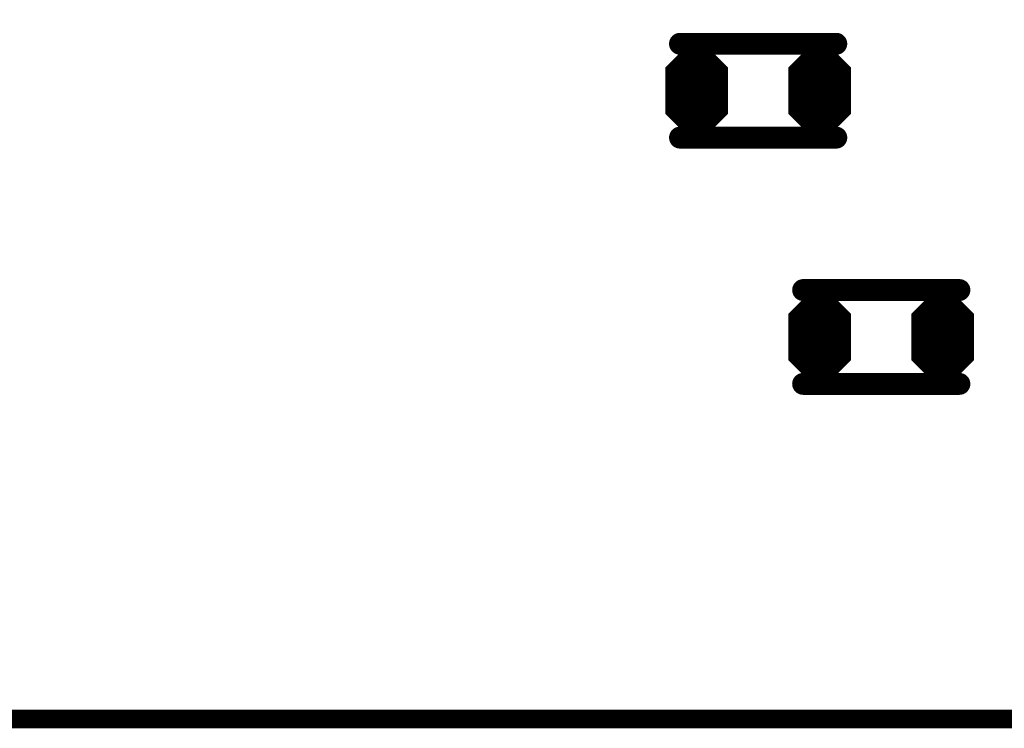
# Model space of a CAD drawing. Extents: x 0 to 8.86, y -3.29 to 6.3.
# Tile 88 of 129: x 6.61 to 6.92, y 3.32 to 3.54. Entities that reach past the tile are written whole.
import ezdxf

# ---------------------------------------------------------------- set-up
doc = ezdxf.new("R2010")
doc.units = 0
doc.layers.get('0').update_dxf_attribs({"color": 3, "linetype": 'CONTINUOUS'})

# ---------------------------------------------------------------- blocks, each defined once
blk = doc.blocks.new('PAD_R1')
at = {"const_width": 0.5}
blk.add_lwpolyline([(0.25, 0, 1), (-0.25, 0, 1)], format="xyb", close=True, dxfattribs=at)

msp = doc.modelspace()

# ---------------------------------------------------------------- linework, layer by layer
for p, q in [((6.81774, 3.52892), (6.82509, 3.53627)), ((6.82798, 3.53627), (6.83533, 3.52892)), ((6.8571, 3.52888), (6.86445, 3.53623)), ((6.86734, 3.53623), (6.87469, 3.52888)), ((6.81774, 3.52892), (6.83533, 3.52892)), ((6.8571, 3.52888), (6.87469, 3.52888)), ((6.81774, 3.51308), (6.83533, 3.51308)), ((6.81774, 3.51308), (6.82509, 3.50573)), ((6.82798, 3.50573), (6.83533, 3.51308)), ((6.8571, 3.51304), (6.87469, 3.51304)), ((6.8571, 3.51304), (6.86445, 3.50569)), ((6.86734, 3.50569), (6.87469, 3.51304)), ((6.85711, 3.45018), (6.86446, 3.45753)), ((6.86735, 3.45753), (6.8747, 3.45018)), ((6.89647, 3.45014), (6.90382, 3.45749)), ((6.90671, 3.45749), (6.91406, 3.45014)), ((6.85711, 3.45018), (6.8747, 3.45018)), ((6.89647, 3.45014), (6.91406, 3.45014)), ((6.85711, 3.43434), (6.8747, 3.43434)), ((6.85711, 3.43434), (6.86446, 3.42699)), ((6.86735, 3.42699), (6.8747, 3.43434)), ((6.89647, 3.4343), (6.91406, 3.4343)), ((6.89647, 3.4343), (6.90382, 3.42695)), ((6.90671, 3.42695), (6.91406, 3.4343))]:
    msp.add_line(p, q)
for points, const_width in [([(6.0075, 4.34513), (6.3945, 4.34513), (6.4285, 4.37913), (6.6995, 4.37913), (6.7385, 4.41813), (7.1485, 4.41813), (7.2275, 4.33913), (7.2275, 3.39713), (7.1505, 3.32013), (6.1285, 3.32013), (6.0185, 3.43013), (6.0185, 4.03313), (5.9865, 4.06513), (5.9865, 4.32413)], 0.006), ([(6.82777, 3.53577), (6.83554, 3.52801), (6.83554, 3.51399), (6.82777, 3.50623), (6.8253, 3.50623), (6.81754, 3.51399), (6.81754, 3.52801), (6.8253, 3.53577)], 0.002), ([(6.86713, 3.53573), (6.87489, 3.52797), (6.87489, 3.51395), (6.86713, 3.50619), (6.86466, 3.50619), (6.85689, 3.51395), (6.85689, 3.52797), (6.86466, 3.53573)], 0.002), ([(6.86714, 3.45703), (6.87491, 3.44927), (6.87491, 3.43525), (6.86714, 3.42749), (6.86467, 3.42749), (6.85691, 3.43525), (6.85691, 3.44927), (6.86467, 3.45703)], 0.002), ([(6.9065, 3.45699), (6.91426, 3.44923), (6.91426, 3.43521), (6.9065, 3.42745), (6.90403, 3.42745), (6.89626, 3.43521), (6.89626, 3.44923), (6.90403, 3.45699)], 0.002)]:
    msp.add_lwpolyline(points, close=True, dxfattribs=dict(const_width=const_width))
for points, const_width in [([(6.87121, 3.53598), (6.82121, 3.53598)], 0.007), ([(6.87121, 3.53598), (6.82121, 3.53598)], 0.007), ([(6.82016, 3.52992), (6.82551, 3.53527), (6.82756, 3.53527), (6.83291, 3.52992)], 0.003), ([(6.82592, 3.53427), (6.82715, 3.53427)], 0.005), ([(6.85952, 3.52988), (6.86487, 3.53523), (6.86692, 3.53523), (6.87227, 3.52988)], 0.003), ([(6.86528, 3.53423), (6.86651, 3.53423)], 0.005), ([(6.82016, 3.52992), (6.83291, 3.52992)], 0.003), ([(6.82257, 3.53092), (6.8305, 3.53092)], 0.005), ([(6.85952, 3.52988), (6.87227, 3.52988)], 0.003), ([(6.86193, 3.53088), (6.86986, 3.53088)], 0.005), ([(6.81654, 3.52058), (6.83654, 3.52058)], 0.014), ([(6.81654, 3.52742), (6.83654, 3.52742)], 0.002), ([(6.81954, 3.52842), (6.83354, 3.52842)], 0.002), ([(6.85589, 3.52054), (6.87589, 3.52054)], 0.014), ([(6.85589, 3.52738), (6.87589, 3.52738)], 0.002), ([(6.85889, 3.52838), (6.87289, 3.52838)], 0.002), ([(6.81895, 3.51258), (6.83412, 3.51258)], 0.002), ([(6.81895, 3.51258), (6.8253, 3.50623)], 0.002), ([(6.81954, 3.51358), (6.83354, 3.51358)], 0.002), ([(6.82136, 3.51158), (6.83171, 3.51158)], 0.004), ([(6.82136, 3.51158), (6.82571, 3.50723)], 0.004), ([(6.82257, 3.51108), (6.8305, 3.51108)], 0.005), ([(6.82736, 3.50723), (6.83171, 3.51158)], 0.004), ([(6.82777, 3.50623), (6.83412, 3.51258)], 0.002), ([(6.85831, 3.51254), (6.87348, 3.51254)], 0.002), ([(6.85831, 3.51254), (6.86466, 3.50619)], 0.002), ([(6.85889, 3.51354), (6.87289, 3.51354)], 0.002), ([(6.86072, 3.51154), (6.87107, 3.51154)], 0.004), ([(6.86072, 3.51154), (6.86507, 3.50719)], 0.004), ([(6.86193, 3.51104), (6.86986, 3.51104)], 0.005), ([(6.86672, 3.50719), (6.87107, 3.51154)], 0.004), ([(6.86713, 3.50619), (6.87348, 3.51254)], 0.002), ([(6.87121, 3.50598), (6.82121, 3.50598)], 0.007), ([(6.87121, 3.50598), (6.82121, 3.50598)], 0.007), ([(6.82592, 3.50773), (6.82715, 3.50773)], 0.005), ([(6.82571, 3.50723), (6.82736, 3.50723)], 0.004), ([(6.86528, 3.50769), (6.86651, 3.50769)], 0.005), ([(6.86507, 3.50719), (6.86672, 3.50719)], 0.004), ([(6.8253, 3.50623), (6.82777, 3.50623)], 0.002), ([(6.86466, 3.50619), (6.86713, 3.50619)], 0.002), ([(6.91059, 3.45724), (6.86059, 3.45724)], 0.007), ([(6.91059, 3.45724), (6.86059, 3.45724)], 0.007), ([(6.85953, 3.45118), (6.86488, 3.45653), (6.86693, 3.45653), (6.87228, 3.45118)], 0.003), ([(6.86529, 3.45553), (6.86652, 3.45553)], 0.005), ([(6.89889, 3.45114), (6.90424, 3.45649), (6.90629, 3.45649), (6.91164, 3.45114)], 0.003), ([(6.90465, 3.45549), (6.90588, 3.45549)], 0.005), ([(6.85953, 3.45118), (6.87228, 3.45118)], 0.003), ([(6.86194, 3.45218), (6.86987, 3.45218)], 0.005), ([(6.89889, 3.45114), (6.91164, 3.45114)], 0.003), ([(6.9013, 3.45214), (6.90923, 3.45214)], 0.005), ([(6.85591, 3.44184), (6.87591, 3.44184)], 0.014), ([(6.85591, 3.44868), (6.87591, 3.44868)], 0.002), ([(6.85891, 3.44968), (6.87291, 3.44968)], 0.002), ([(6.89526, 3.4418), (6.91526, 3.4418)], 0.014), ([(6.89526, 3.44864), (6.91526, 3.44864)], 0.002), ([(6.89826, 3.44964), (6.91226, 3.44964)], 0.002), ([(6.85832, 3.43384), (6.87349, 3.43384)], 0.002), ([(6.85832, 3.43384), (6.86467, 3.42749)], 0.002), ([(6.85891, 3.43484), (6.87291, 3.43484)], 0.002), ([(6.86073, 3.43284), (6.87108, 3.43284)], 0.004), ([(6.86073, 3.43284), (6.86508, 3.42849)], 0.004), ([(6.86194, 3.43234), (6.86987, 3.43234)], 0.005), ([(6.86673, 3.42849), (6.87108, 3.43284)], 0.004), ([(6.86714, 3.42749), (6.87349, 3.43384)], 0.002), ([(6.89768, 3.4338), (6.91285, 3.4338)], 0.002), ([(6.89768, 3.4338), (6.90403, 3.42745)], 0.002), ([(6.89826, 3.4348), (6.91226, 3.4348)], 0.002), ([(6.90009, 3.4328), (6.91044, 3.4328)], 0.004), ([(6.90009, 3.4328), (6.90444, 3.42845)], 0.004), ([(6.9013, 3.4323), (6.90923, 3.4323)], 0.005), ([(6.90609, 3.42845), (6.91044, 3.4328)], 0.004), ([(6.9065, 3.42745), (6.91285, 3.4338)], 0.002), ([(6.91059, 3.42724), (6.86059, 3.42724)], 0.007), ([(6.91059, 3.42724), (6.86059, 3.42724)], 0.007), ([(6.86529, 3.42899), (6.86652, 3.42899)], 0.005), ([(6.86508, 3.42849), (6.86673, 3.42849)], 0.004), ([(6.90465, 3.42895), (6.90588, 3.42895)], 0.005), ([(6.90444, 3.42845), (6.90609, 3.42845)], 0.004), ([(6.86467, 3.42749), (6.86714, 3.42749)], 0.002), ([(6.90403, 3.42745), (6.9065, 3.42745)], 0.002)]:
    msp.add_lwpolyline(points, dxfattribs=dict(const_width=const_width))

# ---------------------------------------------------------------- block references
for p, xscale, yscale in [((6.82121, 3.53598), 0.007, 0.007), ((6.82121, 3.53598), 0.007, 0.007), ((6.87121, 3.53598), 0.007, 0.007), ((6.87121, 3.53598), 0.007, 0.007), ((6.82592, 3.53427), 0.005, 0.005), ((6.82715, 3.53427), 0.005, 0.005), ((6.86528, 3.53423), 0.005, 0.005), ((6.86651, 3.53423), 0.005, 0.005), ((6.82016, 3.52992), 0.003, 0.003), ((6.82016, 3.52992), 0.003, 0.003), ((6.82257, 3.53092), 0.005, 0.005), ((6.8305, 3.53092), 0.005, 0.005), ((6.83291, 3.52992), 0.003, 0.003), ((6.83291, 3.52992), 0.003, 0.003), ((6.85952, 3.52988), 0.003, 0.003), ((6.85952, 3.52988), 0.003, 0.003), ((6.86193, 3.53088), 0.005, 0.005), ((6.86986, 3.53088), 0.005, 0.005), ((6.87227, 3.52988), 0.003, 0.003), ((6.87227, 3.52988), 0.003, 0.003), ((6.81954, 3.52842), 0.002, 0.002), ((6.83354, 3.52842), 0.002, 0.002), ((6.85889, 3.52838), 0.002, 0.002), ((6.87289, 3.52838), 0.002, 0.002), ((6.81895, 3.51258), 0.002, 0.002), ((6.81895, 3.51258), 0.002, 0.002), ((6.81954, 3.51358), 0.002, 0.002), ((6.82136, 3.51158), 0.004, 0.004), ((6.82136, 3.51158), 0.004, 0.004), ((6.82257, 3.51108), 0.005, 0.005), ((6.8305, 3.51108), 0.005, 0.005), ((6.83171, 3.51158), 0.004, 0.004), ((6.83171, 3.51158), 0.004, 0.004), ((6.83354, 3.51358), 0.002, 0.002), ((6.83412, 3.51258), 0.002, 0.002), ((6.83412, 3.51258), 0.002, 0.002), ((6.85831, 3.51254), 0.002, 0.002), ((6.85831, 3.51254), 0.002, 0.002), ((6.85889, 3.51354), 0.002, 0.002), ((6.86072, 3.51154), 0.004, 0.004), ((6.86072, 3.51154), 0.004, 0.004), ((6.86193, 3.51104), 0.005, 0.005), ((6.86986, 3.51104), 0.005, 0.005), ((6.87107, 3.51154), 0.004, 0.004), ((6.87107, 3.51154), 0.004, 0.004), ((6.87289, 3.51354), 0.002, 0.002), ((6.87348, 3.51254), 0.002, 0.002), ((6.87348, 3.51254), 0.002, 0.002), ((6.82121, 3.50598), 0.007, 0.007), ((6.82121, 3.50598), 0.007, 0.007), ((6.82592, 3.50773), 0.005, 0.005), ((6.82571, 3.50723), 0.004, 0.004), ((6.82571, 3.50723), 0.004, 0.004), ((6.82715, 3.50773), 0.005, 0.005), ((6.82736, 3.50723), 0.004, 0.004), ((6.82736, 3.50723), 0.004, 0.004), ((6.86528, 3.50769), 0.005, 0.005), ((6.86507, 3.50719), 0.004, 0.004), ((6.86507, 3.50719), 0.004, 0.004), ((6.86651, 3.50769), 0.005, 0.005), ((6.86672, 3.50719), 0.004, 0.004), ((6.86672, 3.50719), 0.004, 0.004), ((6.87121, 3.50598), 0.007, 0.007), ((6.87121, 3.50598), 0.007, 0.007), ((6.8253, 3.50623), 0.002, 0.002), ((6.8253, 3.50623), 0.002, 0.002), ((6.82777, 3.50623), 0.002, 0.002), ((6.82777, 3.50623), 0.002, 0.002), ((6.86466, 3.50619), 0.002, 0.002), ((6.86466, 3.50619), 0.002, 0.002), ((6.86713, 3.50619), 0.002, 0.002), ((6.86713, 3.50619), 0.002, 0.002), ((6.86059, 3.45724), 0.007, 0.007), ((6.86059, 3.45724), 0.007, 0.007), ((6.91059, 3.45724), 0.007, 0.007), ((6.91059, 3.45724), 0.007, 0.007), ((6.86529, 3.45553), 0.005, 0.005), ((6.86652, 3.45553), 0.005, 0.005), ((6.90465, 3.45549), 0.005, 0.005), ((6.90588, 3.45549), 0.005, 0.005), ((6.85953, 3.45118), 0.003, 0.003), ((6.85953, 3.45118), 0.003, 0.003), ((6.86194, 3.45218), 0.005, 0.005), ((6.86987, 3.45218), 0.005, 0.005), ((6.87228, 3.45118), 0.003, 0.003), ((6.87228, 3.45118), 0.003, 0.003), ((6.89889, 3.45114), 0.003, 0.003), ((6.89889, 3.45114), 0.003, 0.003), ((6.9013, 3.45214), 0.005, 0.005), ((6.90923, 3.45214), 0.005, 0.005), ((6.91164, 3.45114), 0.003, 0.003), ((6.91164, 3.45114), 0.003, 0.003), ((6.85891, 3.44968), 0.002, 0.002), ((6.87291, 3.44968), 0.002, 0.002), ((6.89826, 3.44964), 0.002, 0.002), ((6.91226, 3.44964), 0.002, 0.002), ((6.85832, 3.43384), 0.002, 0.002), ((6.85832, 3.43384), 0.002, 0.002), ((6.85891, 3.43484), 0.002, 0.002), ((6.86073, 3.43284), 0.004, 0.004), ((6.86073, 3.43284), 0.004, 0.004), ((6.86194, 3.43234), 0.005, 0.005), ((6.86987, 3.43234), 0.005, 0.005), ((6.87108, 3.43284), 0.004, 0.004), ((6.87108, 3.43284), 0.004, 0.004), ((6.87291, 3.43484), 0.002, 0.002), ((6.87349, 3.43384), 0.002, 0.002), ((6.87349, 3.43384), 0.002, 0.002), ((6.89768, 3.4338), 0.002, 0.002), ((6.89768, 3.4338), 0.002, 0.002), ((6.89826, 3.4348), 0.002, 0.002), ((6.90009, 3.4328), 0.004, 0.004), ((6.90009, 3.4328), 0.004, 0.004), ((6.9013, 3.4323), 0.005, 0.005), ((6.90923, 3.4323), 0.005, 0.005), ((6.91044, 3.4328), 0.004, 0.004), ((6.91044, 3.4328), 0.004, 0.004), ((6.91226, 3.4348), 0.002, 0.002), ((6.91285, 3.4338), 0.002, 0.002), ((6.91285, 3.4338), 0.002, 0.002), ((6.86059, 3.42724), 0.007, 0.007), ((6.86059, 3.42724), 0.007, 0.007), ((6.86529, 3.42899), 0.005, 0.005), ((6.86508, 3.42849), 0.004, 0.004), ((6.86508, 3.42849), 0.004, 0.004), ((6.86652, 3.42899), 0.005, 0.005), ((6.86673, 3.42849), 0.004, 0.004), ((6.86673, 3.42849), 0.004, 0.004), ((6.90465, 3.42895), 0.005, 0.005), ((6.90444, 3.42845), 0.004, 0.004), ((6.90444, 3.42845), 0.004, 0.004), ((6.90588, 3.42895), 0.005, 0.005), ((6.90609, 3.42845), 0.004, 0.004), ((6.90609, 3.42845), 0.004, 0.004), ((6.91059, 3.42724), 0.007, 0.007), ((6.91059, 3.42724), 0.007, 0.007), ((6.86467, 3.42749), 0.002, 0.002), ((6.86467, 3.42749), 0.002, 0.002), ((6.86714, 3.42749), 0.002, 0.002), ((6.86714, 3.42749), 0.002, 0.002), ((6.90403, 3.42745), 0.002, 0.002), ((6.90403, 3.42745), 0.002, 0.002), ((6.9065, 3.42745), 0.002, 0.002), ((6.9065, 3.42745), 0.002, 0.002)]:
    msp.add_blockref('PAD_R1', p, dxfattribs=dict(xscale=xscale, yscale=yscale))

doc.saveas('drawing.dxf')
